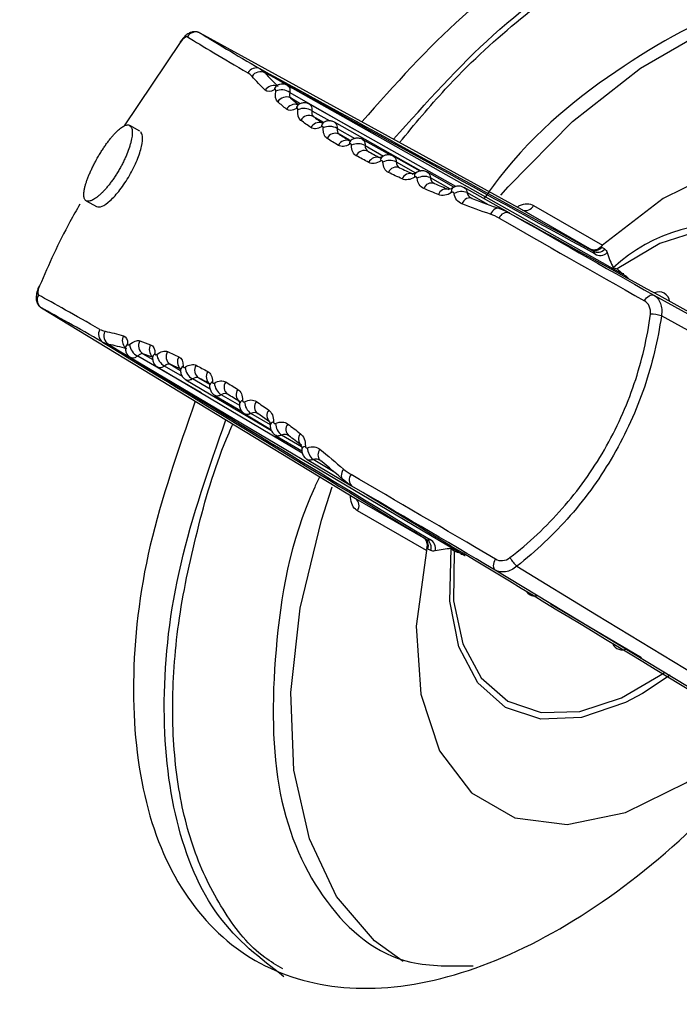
# Model space of a CAD drawing. Header units: millimetres. Extents: x 15458 to 16410, y 10212 to 11278.
# Tile 37 of 139: x 16187 to 16200, y 10407 to 10427. Entities that reach past the tile are written whole.
import ezdxf

# ---------------------------------------------------------------- set-up
doc = ezdxf.new("R2010")
doc.units = ezdxf.units.MM

msp = doc.modelspace()

# ---------------------------------------------------------------- linework, layer by layer
at = {"color": 7, "linetype": 'Continuous', "lineweight": 25}
for p, q in [((16197.129, 10423.198), (16190.466, 10426.855)), ((16190.051, 10426.662), (16188.89, 10424.933)), ((16199.282, 10421.826), (16192.275, 10425.772)), ((16192.323, 10425.628), (16193.658, 10424.862)), ((16192.334, 10425.512), (16192.496, 10425.375)), ((16192.537, 10425.394), (16192.334, 10425.512)), ((16195.761, 10423.678), (16192.729, 10425.385)), ((16192.78, 10425.249), (16193.152, 10425.036)), ((16189.217, 10424.824), (16189.007, 10424.945)), ((16193.024, 10425.005), (16192.806, 10425.132)), ((16195.041, 10424.001), (16193.247, 10425.011)), ((16193.299, 10424.883), (16193.667, 10424.673)), ((16193.56, 10424.637), (16193.34, 10424.764)), ((16194.405, 10424.326), (16193.827, 10424.651)), ((16193.881, 10424.53), (16194.263, 10424.311)), ((16195.017, 10423.997), (16194.468, 10424.306)), ((16194.524, 10424.191), (16194.922, 10423.963)), ((16195.72, 10423.666), (16195.171, 10423.975)), ((16195.227, 10423.866), (16195.641, 10423.629)), ((16195.692, 10423.651), (16195.691, 10423.651)), ((16196.863, 10423.135), (16195.933, 10423.659)), ((16195.991, 10423.555), (16196.413, 10423.314)), ((16188.107, 10423.386), (16188.319, 10423.264)), ((16196.076, 10423.443), (16196.095, 10423.429)), ((16198.53, 10422.389), (16197.129, 10423.198)), ((16197.368, 10423.291), (16198.795, 10422.466)), ((16199.283, 10421.825), (16199.281, 10421.826)), ((16199.854, 10421.433), (16205.826, 10418.153)), ((16187.182, 10421.168), (16193.682, 10417.227)), ((16189.025, 10420.142), (16195.946, 10416.048)), ((16190.487, 10419.409), (16189.173, 10420.172)), ((16189.479, 10420.149), (16189.28, 10420.221)), ((16189.28, 10420.221), (16189.485, 10420.103)), ((16189.587, 10419.942), (16192.58, 10418.171)), ((16190.101, 10419.75), (16189.729, 10419.966)), ((16189.844, 10420.002), (16190.062, 10419.877)), ((16190.169, 10419.68), (16191.941, 10418.632)), ((16190.674, 10419.486), (16190.306, 10419.699)), ((16190.43, 10419.723), (16190.656, 10419.593)), ((16190.771, 10419.358), (16191.334, 10419.025)), ((16191.284, 10419.15), (16190.903, 10419.372)), ((16191.391, 10418.975), (16191.93, 10418.656)), ((16191.921, 10418.75), (16191.518, 10418.985)), ((16191.904, 10418.814), (16191.659, 10418.984)), ((16192.028, 10418.532), (16192.573, 10418.21)), ((16192.564, 10418.297), (16192.151, 10418.538)), ((16192.683, 10418.03), (16193.599, 10417.488)), ((16193.221, 10417.787), (16192.802, 10418.032)), ((16192.943, 10418.017), (16192.946, 10418.015)), ((16192.947, 10418.015), (16192.963, 10418.005)), ((16193.682, 10417.227), (16195.082, 10416.418)), ((16195.148, 10416.149), (16193.721, 10416.973)), ((16202.364, 10412.236), (16196.571, 10415.746)), ((16197.721, 10415.049), (16199.604, 10413.935)), ((16200.196, 10413.573), (16199.624, 10413.192))]:
    msp.add_line(p, q, dxfattribs=at)
at = {"color": 7, "linetype": 'Continuous', "lineweight": 25, "flags": 128}
for points in [[(16196.688, 10423.5), (16196.84, 10423.675), (16198.175, 10425.024), (16199.578, 10426.128), (16201.004, 10426.951), (16202.408, 10427.467), (16203.743, 10427.66), (16204.967, 10427.522), (16205.916, 10427.134)], [(16190.058, 10426.684), (16190.054, 10426.676), (16190.051, 10426.662)], [(16205.434, 10418.632), (16205.642, 10420.198), (16205.549, 10421.605), (16205.162, 10422.777), (16204.501, 10423.646), (16203.604, 10424.164), (16202.521, 10424.302), (16201.312, 10424.052), (16200.047, 10423.429), (16198.795, 10422.466)], [(16196.095, 10423.429), (16196.069, 10423.441), (16196.04, 10423.444), (16196.01, 10423.441), (16195.981, 10423.429), (16195.952, 10423.411), (16195.925, 10423.386), (16195.902, 10423.357), (16195.882, 10423.322)], [(16196.682, 10423.217), (16196.657, 10423.228), (16196.629, 10423.232), (16196.6, 10423.228), (16196.571, 10423.216), (16196.543, 10423.197), (16196.518, 10423.172), (16196.495, 10423.142), (16196.476, 10423.107)], [(16203.445, 10419.465), (16203.456, 10420.492), (16203.266, 10421.38), (16202.887, 10422.084), (16202.336, 10422.566), (16201.644, 10422.801), (16200.845, 10422.779), (16199.981, 10422.499), (16199.096, 10421.976)], [(16199.33, 10421.776), (16199.3, 10421.813), (16199.282, 10421.826)], [(16187.127, 10421.607), (16187.132, 10421.615), (16187.142, 10421.624)], [(16199.66, 10421.315), (16199.681, 10421.347), (16199.705, 10421.376), (16199.731, 10421.401), (16199.758, 10421.42), (16199.784, 10421.434), (16199.81, 10421.44), (16199.834, 10421.44), (16199.854, 10421.433)], [(16205.724, 10417.873), (16203.24, 10419.235), (16200.012, 10421.004)], [(16191.984, 10418.812), (16191.957, 10418.798), (16191.935, 10418.781), (16191.922, 10418.763), (16191.916, 10418.743), (16191.916, 10418.741)], [(16192.643, 10418.31), (16192.613, 10418.298), (16192.591, 10418.282), (16192.576, 10418.265), (16192.569, 10418.247), (16192.569, 10418.244)], [(16193.433, 10417.835), (16193.412, 10417.802), (16193.397, 10417.767), (16193.388, 10417.732), (16193.386, 10417.698), (16193.39, 10417.667), (16193.401, 10417.64), (16193.418, 10417.618), (16193.44, 10417.602)], [(16194.667, 10407.648), (16194.072, 10408.073), (16193.286, 10408.994), (16192.726, 10410.185), (16192.408, 10411.607), (16192.344, 10413.215), (16192.536, 10414.958), (16192.976, 10416.778), (16193.201, 10417.464)], [(16199.624, 10413.192), (16199.268, 10413.003), (16198.358, 10412.693), (16197.516, 10412.659), (16196.787, 10412.903), (16196.212, 10413.412), (16195.82, 10414.158), (16195.634, 10415.102), (16195.663, 10416.19)], [(16195.148, 10416.149), (16194.94, 10414.584), (16195.033, 10413.176), (16195.421, 10412.005), (16196.082, 10411.136), (16196.979, 10410.618), (16198.062, 10410.48), (16199.27, 10410.729), (16200.535, 10411.353), (16201.787, 10412.315)], [(16195.723, 10416.133), (16195.712, 10415.106), (16195.902, 10414.217), (16196.282, 10413.514), (16196.832, 10413.032), (16197.525, 10412.796), (16198.323, 10412.819), (16199.187, 10413.099), (16200.072, 10413.622)], [(16196.577, 10415.974), (16196.559, 10415.939), (16196.546, 10415.904), (16196.537, 10415.869), (16196.534, 10415.836), (16196.535, 10415.807), (16196.543, 10415.781), (16196.554, 10415.761), (16196.571, 10415.746)], [(16197.021, 10415.824), (16198.673, 10414.822), (16202.543, 10412.472)]]:
    msp.add_lwpolyline(points, dxfattribs=at)
at = {"color": 7, "linetype": 'Continuous', "lineweight": 25}
for centre, radius, start, end in [((16190.373, 10426.681), 0.197, 61.9016, 150.7783), ((16191.624, 10425.94), 0.193, 63.7504, 152.3109), ((16191.713, 10425.852), 0.203, 61.4845, 148.5276), ((16191.99, 10425.563), 0.208, 74.9301, 148.3097), ((16192.113, 10425.671), 0.113, 123.3026, 173.7577), ((16192.151, 10425.371), 0.309, 56.2634, 113.0229), ((16192.245, 10425.334), 0.199, 63.2468, 150.2568), ((16192.429, 10425.18), 0.201, 73.4055, 150.3583), ((16192.564, 10425.29), 0.107, 123.789, 177.7799), ((16192.617, 10424.985), 0.311, 58.4172, 114.1226), ((16192.722, 10424.957), 0.194, 64.4725, 151.8597), ((16192.932, 10424.807), 0.196, 73.6262, 152.0384), ((16193.079, 10424.922), 0.102, 124.8659, 182.0492), ((16193.146, 10424.611), 0.312, 60.6176, 115.2308), ((16193.262, 10424.592), 0.189, 65.6096, 153.7224), ((16193.495, 10424.451), 0.186, 66.0399, 154.5388), ((16193.656, 10424.567), 0.0982, 126.5927, 186.5123), ((16193.738, 10424.252), 0.313, 62.8631, 116.3613), ((16193.865, 10424.242), 0.183, 66.6674, 155.8533), ((16194.122, 10424.106), 0.18, 67.0691, 156.7785), ((16194.293, 10424.226), 0.0927, 127.959, 192.0038), ((16194.392, 10423.906), 0.314, 65.1555, 117.5258), ((16194.528, 10423.906), 0.176, 67.6576, 158.261), ((16194.809, 10423.777), 0.173, 68.035, 159.2951), ((16194.992, 10423.899), 0.0901, 130.5371, 196.9041), ((16195.107, 10423.575), 0.314, 67.5001, 118.7342), ((16195.253, 10423.584), 0.169, 68.5948, 160.9535), ((16195.555, 10423.462), 0.166, 68.9536, 162.0954), ((16195.753, 10423.587), 0.0892, 134.4063, 201.681), ((16195.882, 10423.26), 0.315, 69.9051, 119.9944), ((16196.82, 10422.961), 0.179, 73.6259, 158.4373), ((16197.2, 10423.369), 0.185, 247.4786, 335.0401), ((16201.343, 10419.492), 3.42, 78.6317, 132.8519), ((16198.637, 10422.554), 0.197, 241.3689, 318.1656), ((16198.694, 10422.518), 0.197, 241.3831, 317.745), ((16198.748, 10422.456), 0.203, 236.2512, 315.0479), ((16207.239, 10430.91), 12.087, 227.6528, 228.3423), ((16199.964, 10421.278), 0.221, 7.217, 115.0557), ((16187.287, 10421.335), 0.197, 149.2213, 238.1006), ((16199.786, 10420.295), 0.745, 72.3642, 89.9321), ((16188.554, 10420.622), 0.193, 147.6884, 236.2534), ((16188.675, 10420.589), 0.203, 151.4713, 238.5189), ((16189.059, 10420.493), 0.205, 151.1099, 225.65), ((16189.388, 10420.387), 0.199, 149.742, 236.7573), ((16189.031, 10420.333), 0.113, 126.2423, 176.633), ((16189.31, 10420.45), 0.309, 186.9716, 243.7404), ((16189.614, 10420.305), 0.201, 149.631, 226.7839), ((16189.954, 10420.162), 0.194, 148.1391, 235.5322), ((16189.587, 10420.132), 0.107, 122.227, 176.0244), ((16189.877, 10420.239), 0.31, 185.8723, 241.5866), ((16190.189, 10420.055), 0.196, 147.912, 227.1675), ((16190.163, 10419.871), 0.102, 117.9626, 174.9087), ((16190.465, 10419.967), 0.312, 184.7646, 239.3864), ((16190.54, 10419.876), 0.189, 146.2764, 234.3957), ((16190.778, 10419.746), 0.186, 145.4599, 233.9656), ((16190.759, 10419.548), 0.0983, 113.4978, 173.2394), ((16191.144, 10419.53), 0.183, 144.1453, 233.3385), ((16191.072, 10419.634), 0.313, 183.6344, 237.1411), ((16191.39, 10419.375), 0.18, 143.22, 232.937), ((16191.369, 10419.169), 0.0895, 106.729, 173.3535), ((16191.767, 10419.123), 0.176, 141.7373, 232.3489), ((16191.698, 10419.241), 0.314, 182.4703, 234.8488), ((16192.022, 10418.944), 0.176, 141.1123, 227.6052), ((16192.342, 10418.787), 0.314, 181.2622, 232.5045), ((16192.408, 10418.656), 0.169, 139.0445, 231.4124), ((16192.665, 10418.456), 0.166, 137.9025, 231.0538), ((16193.004, 10418.273), 0.315, 180.0022, 230.0997), ((16193.072, 10418.128), 0.168, 137.0937, 221.8237), ((16193.731, 10417.611), 0.179, 141.5603, 226.3816), ((16193.569, 10417.079), 0.185, 324.9585, 52.527), ((16194.993, 10416.242), 0.197, 341.8344, 58.6329), ((16195.052, 10416.211), 0.197, 342.255, 58.6187), ((16195.133, 10416.195), 0.203, 344.9514, 63.7501), ((16192.056, 10404.617), 12.086, 71.6474, 72.3369), ((16197.523, 10416.374), 0.744, 210.064, 227.6407), ((16197.391, 10415.409), 0.199, 216.54, 283.847), ((16199.199, 10414.308), 0.212, 206.0016, 296.5511)]:
    msp.add_arc(centre, radius, start, end, dxfattribs=at)
for centre, major_axis, ratio, start_param, end_param in [((16212.731, 10414.268), (23.23, -12.977), 0.010067, 3.393485, 3.560262), ((16212.828, 10414.442), (23.057, -12.877), 0.010143, 3.393483, 3.56026), ((17692.689, 9601.803), (1513.386, -831.055), 0.000265, 2.981878, 3.013607), ((17691.714, 9600.057), (1512.374, -832.78), 0.000238, 2.981815, 3.013217), ((16212.828, 10414.442), (23.057, -12.877), 0.010143, 3.953672, 4.120449), ((17692.689, 9601.803), (1513.386, -831.055), 0.000265, 3.294253, 3.325982), ((16212.731, 10414.268), (23.23, -12.977), 0.010067, 3.953675, 4.120451), ((16209.216, 10408.18), (22.854, -13.629), 0.009934, 2.722921, 2.889698), ((16209.114, 10408.009), (22.681, -13.529), 0.01001, 2.722924, 2.8897), ((17652.889, 9532.868), (1476.489, -894.963), 0.000262, 3.269578, 3.301307), ((17653.914, 9534.586), (1477.476, -893.224), 0.000234, 3.269968, 3.301371), ((16209.216, 10408.18), (22.854, -13.629), 0.009934, 2.162732, 2.329509), ((16209.114, 10408.009), (22.681, -13.529), 0.01001, 2.162734, 2.329511), ((17652.889, 9532.868), (1476.489, -894.963), 0.000262, 2.957204, 2.988933)]:
    msp.add_ellipse(centre, major_axis=major_axis, ratio=ratio, start_param=start_param, end_param=end_param, dxfattribs=at)
for points, knots in [([(16278.905, 10530.632), (16278.847, 10530.619), (16277.833, 10530.4), (16274.836, 10529.251), (16271.014, 10528.045), (16266.264, 10526.316), (16262.511, 10524.901), (16257.871, 10523.055), (16253.287, 10521.144), (16248.778, 10519.145), (16244.328, 10517.08), (16241.253, 10515.589), (16238.214, 10514.059), (16235.196, 10512.506), (16229.246, 10509.311), (16223.47, 10505.935), (16217.849, 10502.413), (16214.69, 10500.351), (16211.586, 10498.241), (16209.285, 10496.635), (16206.255, 10494.462), (16203.28, 10492.242), (16200.364, 10489.977), (16197.486, 10487.68), (16194.667, 10485.351), (16190.103, 10481.361), (16186.842, 10478.709), (16184.081, 10475.63), (16183.559, 10474.689), (16183.185, 10473.714), (16183.024, 10472.996), (16182.959, 10472.168), (16182.929, 10471.404), (16182.86, 10470.242), (16182.8, 10469.085), (16182.701, 10467.228), (16182.537, 10463.977), (16182.364, 10460.252), (16182.166, 10455.584), (16182.022, 10451.84), (16181.893, 10448.088), (16181.804, 10445.269), (16181.722, 10442.445), (16181.647, 10439.617), (16181.59, 10437.256), (16181.554, 10435.602), (16181.536, 10434.774), (16181.527, 10434.301), (16181.52, 10433.946), (16181.513, 10433.591), (16181.507, 10433.295), (16181.501, 10432.999), (16181.496, 10432.704), (16181.49, 10432.408), (16181.482, 10431.993), (16181.46, 10430.749), (16181.425, 10428.615), (16181.386, 10425.766), (16181.344, 10421.961), (16181.286, 10415.217), (16181.361, 10405.522), (16181.244, 10397.171), (16181.503, 10392.644), (16181.729, 10392.302), (16181.793, 10392.204)], [0, 0, 0, 0, 0.0008831, 0.0156156, 0.0450789, 0.0598098, 0.0892729, 0.1040037, 0.1334668, 0.1629298, 0.1776607, 0.2071238, 0.2144891, 0.22922, 0.258683, 0.3176197, 0.3323506, 0.3618137, 0.3765445, 0.3912754, 0.4060063, 0.4354693, 0.4502002, 0.464931, 0.4943941, 0.509125, 0.5623155, 0.5669246, 0.5714748, 0.5756909, 0.579956, 0.5812447, 0.5886103, 0.592293, 0.5996583, 0.6070236, 0.6217543, 0.6512157, 0.6659464, 0.6954078, 0.7101385, 0.7248691, 0.7395998, 0.7543304, 0.7690611, 0.7764264, 0.7801091, 0.7819504, 0.7837917, 0.7856331, 0.7874744, 0.7883951, 0.7902364, 0.7920777, 0.7929984, 0.7966811, 0.8114117, 0.8261424, 0.840873, 0.8703345, 0.9302894, 0.9902529, 0.9972207, 1, 1, 1, 1]), ([(16276.936, 10448.219), (16261.203, 10439.381), (16245.501, 10430.526), (16214.464, 10412.609), (16199.13, 10403.548), (16183.829, 10394.47)], [0, 0, 0, 0, 0.5, 0.5, 1, 1, 1, 1]), ([(16190.363, 10419.239), (16190.013, 10418.237), (16189.309, 10416.227), (16188.99, 10413.36), (16189.25, 10410.849), (16190.121, 10408.865), (16191.531, 10407.545), (16193.387, 10406.978), (16195.562, 10407.204), (16197.907, 10408.207), (16200.263, 10409.919), (16202.47, 10412.222), (16204.376, 10414.96), (16205.852, 10417.946), (16206.798, 10420.977), (16207.148, 10423.847), (16206.88, 10426.359), (16206.011, 10428.342), (16204.6, 10429.665), (16202.744, 10430.22), (16200.57, 10430.034), (16199.005, 10429.266), (16198.222, 10428.882)], [0, 0, 0, 0, 0.049772, 0.099784, 0.149796, 0.199808, 0.24982, 0.299832, 0.349844, 0.399856, 0.449868, 0.49988, 0.549892, 0.599904, 0.649916, 0.699928, 0.74994, 0.799952, 0.849964, 0.899976, 0.949988, 1, 1, 1, 1]), ([(16194.468, 10424.658), (16195.144, 10425.412), (16196.534, 10426.965), (16198.766, 10428.537), (16200.93, 10429.54), (16202.196, 10429.67), (16202.829, 10429.735)], [0, 0, 0, 0, 0.255164, 0.52522, 0.76261, 1, 1, 1, 1]), ([(16194.593, 10424.59), (16194.904, 10424.965), (16195.667, 10425.885), (16196.987, 10427.102), (16198.496, 10428.224), (16200.502, 10429.35), (16201.906, 10429.582), (16202.829, 10429.735)], [0, 0, 0, 0, 0.123725, 0.303155, 0.477516, 0.656934, 1, 1, 1, 1]), ([(16198.222, 10428.882), (16197.433, 10428.368), (16195.892, 10427.363), (16194.495, 10425.787), (16193.813, 10425.018)], [0, 0, 0, 0, 0.511838, 1, 1, 1, 1]), ([(16206.81, 10425.982), (16206.648, 10426.283), (16206.111, 10427.28), (16204.398, 10427.898), (16201.94, 10427.722), (16199.253, 10426.294), (16197.278, 10424.735), (16196.444, 10423.574), (16196.34, 10423.43)], [0, 0, 0, 0, 0.094705, 0.313286, 0.531848, 0.750419, 0.969025, 1, 1, 1, 1]), ([(16190.461, 10426.855), (16190.455, 10426.859), (16190.427, 10426.879), (16190.364, 10426.887), (16190.29, 10426.878), (16190.22, 10426.847), (16190.145, 10426.791), (16190.091, 10426.724), (16190.059, 10426.684)], [0, 0, 0, 0, 0.038596, 0.200458, 0.342195, 0.488942, 0.687472, 1, 1, 1, 1]), ([(16192.053, 10425.767), (16192.048, 10425.764), (16192.033, 10425.754), (16192.031, 10425.755), (16192.03, 10425.755)], [0, 0, 0, 0, 0.354063, 1, 1, 1, 1]), ([(16192.273, 10425.768), (16192.265, 10425.774), (16192.236, 10425.794), (16192.177, 10425.802), (16192.11, 10425.793), (16192.069, 10425.778), (16192.052, 10425.765), (16192.051, 10425.765)], [0, 0, 0, 0, 0.131842, 0.445475, 0.726251, 0.989919, 1, 1, 1, 1]), ([(16192.275, 10425.771), (16192.287, 10425.761), (16192.312, 10425.742), (16192.327, 10425.688), (16192.324, 10425.646), (16192.323, 10425.628)], [0, 0, 0, 0, 0.3507745, 0.7239294, 1, 1, 1, 1]), ([(16192.03, 10425.656), (16192.031, 10425.66), (16192.031, 10425.664), (16192.031, 10425.667), (16192.031, 10425.672), (16192.03, 10425.676), (16192.029, 10425.679), (16192.027, 10425.683), (16192.025, 10425.685), (16192.022, 10425.686), (16192.02, 10425.688), (16192.016, 10425.688), (16192.013, 10425.688), (16192.009, 10425.687), (16192.005, 10425.685), (16192.001, 10425.683)], [0, 0, 0, 0, 0.00001477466, 0.00001477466, 0.00001477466, 0.00003497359, 0.00003497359, 0.00003497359, 0.00005519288, 0.00005519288, 0.00005519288, 0.00007531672, 0.00007531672, 0.00007531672, 0.00009541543, 0.00009541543, 0.00009541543, 0.00009541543]), ([(16192.506, 10425.381), (16192.5, 10425.377), (16192.482, 10425.366), (16192.479, 10425.366), (16192.477, 10425.366)], [0, 0, 0, 0, 0.352333, 1, 1, 1, 1]), ([(16192.728, 10425.382), (16192.714, 10425.39), (16192.678, 10425.411), (16192.614, 10425.415), (16192.552, 10425.404), (16192.519, 10425.385), (16192.505, 10425.377)], [0, 0, 0, 0, 0.2087046, 0.5149851, 0.7972262, 1, 1, 1, 1]), ([(16192.729, 10425.383), (16192.74, 10425.375), (16192.764, 10425.358), (16192.781, 10425.308), (16192.78, 10425.267), (16192.78, 10425.249)], [0, 0, 0, 0, 0.3247361, 0.7108035, 1, 1, 1, 1]), ([(16192.49, 10425.268), (16192.491, 10425.272), (16192.491, 10425.276), (16192.49, 10425.279), (16192.49, 10425.284), (16192.489, 10425.288), (16192.487, 10425.291), (16192.485, 10425.294), (16192.483, 10425.296), (16192.48, 10425.298), (16192.477, 10425.299), (16192.473, 10425.299), (16192.469, 10425.299), (16192.466, 10425.298), (16192.461, 10425.296), (16192.457, 10425.294)], [0, 0, 0, 0, 0.00001451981, 0.00001451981, 0.00001451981, 0.00003408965, 0.00003408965, 0.00003408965, 0.00005367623, 0.00005367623, 0.00005367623, 0.00007321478, 0.00007321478, 0.00007321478, 0.00009272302, 0.00009272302, 0.00009272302, 0.00009272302]), ([(16188.348, 10424.286), (16188.34, 10424.271), (16188.325, 10424.245), (16188.295, 10424.192), (16188.261, 10424.127), (16188.222, 10424.048), (16188.187, 10423.971), (16188.155, 10423.896), (16188.127, 10423.824), (16188.104, 10423.756), (16188.084, 10423.689), (16188.07, 10423.63), (16188.061, 10423.577), (16188.057, 10423.532), (16188.057, 10423.49), (16188.062, 10423.454), (16188.072, 10423.425), (16188.086, 10423.402), (16188.111, 10423.381), (16188.145, 10423.373), (16188.186, 10423.38), (16188.233, 10423.396), (16188.287, 10423.427), (16188.346, 10423.472), (16188.392, 10423.512), (16188.441, 10423.559), (16188.491, 10423.612), (16188.542, 10423.67), (16188.593, 10423.734), (16188.644, 10423.803), (16188.695, 10423.876), (16188.744, 10423.951), (16188.784, 10424.019), (16188.814, 10424.071), (16188.843, 10424.125), (16188.876, 10424.19), (16188.914, 10424.27), (16188.959, 10424.374), (16188.996, 10424.475), (16189.024, 10424.569), (16189.046, 10424.656), (16189.058, 10424.734), (16189.061, 10424.8), (16189.059, 10424.843), (16189.052, 10424.879), (16189.037, 10424.919), (16189.014, 10424.944), (16188.983, 10424.955), (16188.947, 10424.957), (16188.905, 10424.943), (16188.856, 10424.915), (16188.817, 10424.888), (16188.775, 10424.853), (16188.732, 10424.811), (16188.686, 10424.763), (16188.639, 10424.709), (16188.59, 10424.65), (16188.541, 10424.585), (16188.492, 10424.515), (16188.443, 10424.442), (16188.403, 10424.378), (16188.371, 10424.326), (16188.356, 10424.299), (16188.348, 10424.286)], [0, 0, 0, 0, 0.008912, 0.015616, 0.031281, 0.046907, 0.062513, 0.07818, 0.093828, 0.109431, 0.125092, 0.142982, 0.15635, 0.171989, 0.18765, 0.203265, 0.218858, 0.234506, 0.250145, 0.281294, 0.296938, 0.312555, 0.343698, 0.359341, 0.374933, 0.390505, 0.406149, 0.421785, 0.437354, 0.452982, 0.468642, 0.484245, 0.499856, 0.50881, 0.515528, 0.531164, 0.546766, 0.562434, 0.593646, 0.609307, 0.624972, 0.656181, 0.671849, 0.687471, 0.703079, 0.718739, 0.749938, 0.765568, 0.781223, 0.812379, 0.828016, 0.843659, 0.859242, 0.874825, 0.89047, 0.906098, 0.921657, 0.937281, 0.952937, 0.968538, 0.984253, 0.992132, 1, 1, 1, 1]), ([(16193.022, 10425.007), (16193.015, 10425.003), (16192.996, 10424.991), (16192.983, 10424.99), (16192.986, 10424.99), (16192.987, 10424.99)], [0, 0, 0, 0, 0.314551, 0.885645, 1, 1, 1, 1]), ([(16193.246, 10425.009), (16193.224, 10425.02), (16193.18, 10425.041), (16193.108, 10425.039), (16193.054, 10425.026), (16193.029, 10425.009), (16193.022, 10425.004)], [0, 0, 0, 0, 0.3062546, 0.6063148, 0.8902257, 1, 1, 1, 1]), ([(16193.245, 10425.009), (16193.256, 10425.002), (16193.28, 10424.987), (16193.298, 10424.941), (16193.299, 10424.9), (16193.299, 10424.883)], [0, 0, 0, 0, 0.298554, 0.698508, 1, 1, 1, 1]), ([(16188.319, 10423.265), (16188.353, 10423.259), (16188.422, 10423.247), (16188.571, 10423.354), (16188.703, 10423.486), (16188.806, 10423.61), (16188.907, 10423.752), (16189.004, 10423.907), (16189.09, 10424.067), (16189.162, 10424.227), (16189.218, 10424.378), (16189.267, 10424.559), (16189.283, 10424.725), (16189.25, 10424.784), (16189.236, 10424.809)], [0, 0, 0, 0, 0.12701, 0.255463, 0.319993, 0.384495, 0.449166, 0.51368, 0.578325, 0.643017, 0.707621, 0.772379, 0.901079, 1, 1, 1, 1]), ([(16193.014, 10424.893), (16193.014, 10424.897), (16193.014, 10424.901), (16193.013, 10424.904), (16193.012, 10424.909), (16193.011, 10424.913), (16193.009, 10424.916), (16193.007, 10424.919), (16193.004, 10424.921), (16193.001, 10424.922), (16192.997, 10424.923), (16192.994, 10424.924), (16192.99, 10424.923), (16192.986, 10424.922), (16192.981, 10424.92), (16192.977, 10424.918)], [0, 0, 0, 0, 0.00001434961, 0.00001434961, 0.00001434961, 0.00003354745, 0.00003354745, 0.00003354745, 0.00005276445, 0.00005276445, 0.00005276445, 0.00007196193, 0.00007196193, 0.00007196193, 0.00009112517, 0.00009112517, 0.00009112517, 0.00009112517]), ([(16193.599, 10424.648), (16193.591, 10424.643), (16193.569, 10424.629), (16193.552, 10424.627), (16193.555, 10424.627), (16193.555, 10424.627)], [0, 0, 0, 0, 0.276121, 0.773116, 1, 1, 1, 1]), ([(16193.599, 10424.532), (16193.599, 10424.536), (16193.599, 10424.54), (16193.598, 10424.543), (16193.597, 10424.547), (16193.595, 10424.551), (16193.593, 10424.554), (16193.59, 10424.557), (16193.587, 10424.559), (16193.584, 10424.56), (16193.58, 10424.561), (16193.576, 10424.561), (16193.572, 10424.561), (16193.568, 10424.56), (16193.563, 10424.558), (16193.559, 10424.555)], [0, 0, 0, 0, 0.00001429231, 0.00001429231, 0.00001429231, 0.0000333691, 0.0000333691, 0.0000333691, 0.00005246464, 0.00005246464, 0.00005246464, 0.00007154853, 0.00007154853, 0.00007154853, 0.00009059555, 0.00009059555, 0.00009059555, 0.00009059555]), ([(16193.827, 10424.65), (16193.826, 10424.651), (16193.803, 10424.67), (16193.747, 10424.681), (16193.673, 10424.678), (16193.624, 10424.662), (16193.602, 10424.647), (16193.598, 10424.645)], [0, 0, 0, 0, 0.022914, 0.366385, 0.663483, 0.949627, 1, 1, 1, 1]), ([(16193.825, 10424.648), (16193.835, 10424.643), (16193.859, 10424.63), (16193.878, 10424.587), (16193.88, 10424.547), (16193.881, 10424.53)], [0, 0, 0, 0, 0.2665234, 0.6844058, 1, 1, 1, 1]), ([(16194.467, 10424.303), (16194.461, 10424.307), (16194.434, 10424.328), (16194.373, 10424.337), (16194.299, 10424.331), (16194.256, 10424.31), (16194.236, 10424.299)], [0, 0, 0, 0, 0.087096, 0.42123, 0.718972, 1, 1, 1, 1]), ([(16194.237, 10424.302), (16194.228, 10424.296), (16194.202, 10424.28), (16194.18, 10424.278), (16194.181, 10424.278), (16194.182, 10424.278)], [0, 0, 0, 0, 0.2463843, 0.7229719, 1, 1, 1, 1]), ([(16194.247, 10424.184), (16194.247, 10424.188), (16194.246, 10424.192), (16194.245, 10424.195), (16194.244, 10424.2), (16194.241, 10424.204), (16194.239, 10424.206), (16194.236, 10424.209), (16194.232, 10424.211), (16194.229, 10424.212), (16194.225, 10424.213), (16194.22, 10424.213), (16194.216, 10424.213), (16194.211, 10424.212), (16194.207, 10424.21), (16194.202, 10424.207)], [0, 0, 0, 0, 0.00001437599, 0.00001437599, 0.00001437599, 0.00003358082, 0.00003358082, 0.00003358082, 0.00005279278, 0.00005279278, 0.00005279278, 0.00007197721, 0.00007197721, 0.00007197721, 0.00009112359, 0.00009112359, 0.00009112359, 0.00009112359]), ([(16194.467, 10424.303), (16194.475, 10424.299), (16194.498, 10424.287), (16194.518, 10424.247), (16194.522, 10424.208), (16194.524, 10424.191)], [0, 0, 0, 0, 0.23431, 0.670689, 1, 1, 1, 1]), ([(16194.934, 10423.97), (16194.925, 10423.964), (16194.897, 10423.946), (16194.867, 10423.943), (16194.864, 10423.943), (16194.863, 10423.943)], [0, 0, 0, 0, 0.215417, 0.619846, 1, 1, 1, 1]), ([(16195.169, 10423.972), (16195.159, 10423.978), (16195.126, 10424), (16195.059, 10424.007), (16194.989, 10423.998), (16194.951, 10423.975), (16194.935, 10423.966)], [0, 0, 0, 0, 0.148296, 0.47497, 0.774349, 1, 1, 1, 1]), ([(16195.169, 10423.972), (16195.176, 10423.969), (16195.199, 10423.959), (16195.219, 10423.921), (16195.225, 10423.882), (16195.227, 10423.866)], [0, 0, 0, 0, 0.198292, 0.655475, 1, 1, 1, 1]), ([(16194.956, 10423.851), (16194.955, 10423.855), (16194.954, 10423.859), (16194.953, 10423.862), (16194.951, 10423.867), (16194.949, 10423.87), (16194.946, 10423.873), (16194.942, 10423.876), (16194.939, 10423.878), (16194.934, 10423.879), (16194.93, 10423.88), (16194.925, 10423.88), (16194.921, 10423.879), (16194.916, 10423.878), (16194.911, 10423.876), (16194.906, 10423.873)], [0, 0, 0, 0, 0.00001463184, 0.00001463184, 0.00001463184, 0.0000342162, 0.0000342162, 0.0000342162, 0.00005377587, 0.00005377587, 0.00005377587, 0.00007326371, 0.00007326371, 0.00007326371, 0.00009271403, 0.00009271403, 0.00009271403, 0.00009271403]), ([(16195.691, 10423.653), (16195.681, 10423.646), (16195.651, 10423.627), (16195.614, 10423.622), (16195.601, 10423.623), (16195.6, 10423.625), (16195.6, 10423.625)], [0, 0, 0, 0, 0.180454, 0.511469, 0.87128, 1, 1, 1, 1]), ([(16195.725, 10423.532), (16195.724, 10423.536), (16195.723, 10423.54), (16195.721, 10423.544), (16195.719, 10423.548), (16195.716, 10423.552), (16195.713, 10423.555), (16195.709, 10423.558), (16195.705, 10423.56), (16195.7, 10423.561), (16195.696, 10423.562), (16195.69, 10423.561), (16195.685, 10423.56), (16195.68, 10423.559), (16195.675, 10423.557), (16195.67, 10423.554)], [0, 0, 0, 0, 0.00001509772, 0.00001509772, 0.00001509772, 0.00003531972, 0.00003531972, 0.00003531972, 0.00005545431, 0.00005545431, 0.00005545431, 0.00007543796, 0.00007543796, 0.00007543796, 0.00009538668, 0.00009538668, 0.00009538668, 0.00009538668]), ([(16195.931, 10423.655), (16195.914, 10423.665), (16195.872, 10423.689), (16195.798, 10423.69), (16195.733, 10423.677), (16195.702, 10423.655), (16195.692, 10423.648)], [0, 0, 0, 0, 0.236748, 0.555639, 0.857391, 1, 1, 1, 1]), ([(16195.932, 10423.656), (16195.937, 10423.654), (16195.959, 10423.646), (16195.981, 10423.61), (16195.988, 10423.572), (16195.991, 10423.555)], [0, 0, 0, 0, 0.157426, 0.637882, 1, 1, 1, 1]), ([(16195.991, 10423.555), (16195.992, 10423.55), (16196, 10423.521), (16196.022, 10423.475), (16196.059, 10423.453), (16196.076, 10423.443)], [0, 0, 0, 0, 0.100617, 0.587694, 1, 1, 1, 1]), ([(16187.975, 10423.315), (16187.906, 10423.194), (16187.578, 10422.621), (16187.334, 10422.064), (16187.142, 10421.624)], [0, 0, 0, 0, 0.211283, 1, 1, 1, 1]), ([(16197.026, 10423.254), (16197.042, 10423.265), (16197.113, 10423.313), (16197.239, 10423.336), (16197.325, 10423.306), (16197.368, 10423.291)], [0, 0, 0, 0, 0.122851, 0.561426, 1, 1, 1, 1]), ([(16198.765, 10422.435), (16198.734, 10422.401), (16198.694, 10422.378), (16198.609, 10422.362), (16198.566, 10422.369), (16198.53, 10422.389)], [0, 0, 0, 0, 0.5, 0.5, 1, 1, 1, 1]), ([(16198.795, 10422.466), (16198.789, 10422.46), (16198.781, 10422.453), (16198.774, 10422.446), (16198.771, 10422.442), (16198.768, 10422.439), (16198.765, 10422.435)], [0, 0, 0, 0, 0.00003034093, 0.00003034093, 0.00003034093, 0.00004462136, 0.00004462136, 0.00004462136, 0.00004462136]), ([(16198.765, 10422.435), (16198.77, 10422.432), (16198.774, 10422.429), (16198.779, 10422.426), (16198.781, 10422.424), (16198.783, 10422.423), (16198.784, 10422.422)], [0.0000111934, 0.0000111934, 0.0000111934, 0.0000111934, 0.0001, 0.0001, 0.0001, 0.0001305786, 0.0001305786, 0.0001305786, 0.0001305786]), ([(16199.204, 10421.879), (16199.207, 10421.877), (16199.21, 10421.875), (16199.213, 10421.875), (16199.217, 10421.874), (16199.22, 10421.875), (16199.224, 10421.876), (16199.227, 10421.877), (16199.231, 10421.878), (16199.234, 10421.88)], [0, 0, 0, 0, 0.0000167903, 0.0000167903, 0.0000167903, 0.00003358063, 0.00003358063, 0.00003358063, 0.00004713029, 0.00004713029, 0.00004713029, 0.00004713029]), ([(16187.127, 10421.607), (16187.126, 10421.603), (16187.102, 10421.554), (16187.078, 10421.472), (16187.063, 10421.37), (16187.084, 10421.276), (16187.125, 10421.206), (16187.166, 10421.182), (16187.182, 10421.172)], [0, 0, 0, 0, 0.023944, 0.298811, 0.550021, 0.730648, 0.894734, 1, 1, 1, 1]), ([(16199.854, 10421.433), (16199.918, 10421.397), (16199.967, 10421.337), (16200.022, 10421.187), (16200.029, 10421.097), (16200.012, 10421.004)], [0, 0, 0, 0, 0.5, 0.5, 1, 1, 1, 1]), ([(16196.878, 10416.002), (16197.267, 10416.302), (16197.629, 10416.64), (16198.292, 10417.395), (16198.584, 10417.801), (16199.083, 10418.667), (16199.293, 10419.132), (16199.61, 10420.073), (16199.721, 10420.552), (16199.787, 10421.039)], [0, 0, 0, 0, 0.25, 0.25, 0.5, 0.5, 0.75, 0.75, 1, 1, 1, 1]), ([(16200.012, 10421.004), (16199.941, 10420.505), (16199.825, 10420.013), (16199.495, 10419.048), (16199.279, 10418.57), (16198.765, 10417.68), (16198.467, 10417.262), (16197.788, 10416.484), (16197.419, 10416.135), (16197.021, 10415.824)], [0, 0, 0, 0, 0.25, 0.25, 0.5, 0.5, 0.75, 0.75, 1, 1, 1, 1]), ([(16188.92, 10420.34), (16188.919, 10420.336), (16188.915, 10420.309), (16188.928, 10420.257), (16188.962, 10420.189), (16189.003, 10420.158), (16189.024, 10420.143)], [0, 0, 0, 0, 0.041256, 0.353618, 0.674014, 1, 1, 1, 1]), ([(16188.918, 10420.36), (16188.918, 10420.361), (16188.918, 10420.362), (16188.918, 10420.347), (16188.918, 10420.338)], [0, 0, 0, 0, 0.423232, 1, 1, 1, 1]), ([(16188.964, 10420.424), (16188.964, 10420.42), (16188.965, 10420.417), (16188.966, 10420.414), (16188.966, 10420.41), (16188.968, 10420.407), (16188.971, 10420.405), (16188.973, 10420.403), (16188.976, 10420.402), (16188.979, 10420.401), (16188.982, 10420.401), (16188.986, 10420.402), (16188.99, 10420.404), (16188.994, 10420.406), (16188.999, 10420.408), (16189.003, 10420.412)], [0, 0, 0, 0, 0.00001509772, 0.00001509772, 0.00001509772, 0.00003531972, 0.00003531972, 0.00003531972, 0.00005545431, 0.00005545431, 0.00005545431, 0.00007543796, 0.00007543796, 0.00007543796, 0.00009538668, 0.00009538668, 0.00009538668, 0.00009538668]), ([(16189.173, 10420.172), (16189.153, 10420.159), (16189.113, 10420.134), (16189.06, 10420.126), (16189.036, 10420.14), (16189.026, 10420.145)], [0, 0, 0, 0, 0.3680792, 0.7349441, 1, 1, 1, 1]), ([(16189.477, 10420.17), (16189.478, 10420.169), (16189.48, 10420.167), (16189.479, 10420.145), (16189.479, 10420.137)], [0, 0, 0, 0, 0.635531, 1, 1, 1, 1]), ([(16189.481, 10420.14), (16189.481, 10420.137), (16189.477, 10420.109), (16189.491, 10420.055), (16189.526, 10419.987), (16189.567, 10419.958), (16189.587, 10419.943)], [0, 0, 0, 0, 0.04126, 0.36412, 0.689039, 1, 1, 1, 1]), ([(16189.53, 10420.223), (16189.53, 10420.219), (16189.53, 10420.216), (16189.531, 10420.213), (16189.532, 10420.209), (16189.533, 10420.206), (16189.536, 10420.203), (16189.538, 10420.201), (16189.541, 10420.199), (16189.544, 10420.199), (16189.548, 10420.198), (16189.552, 10420.199), (16189.556, 10420.2), (16189.56, 10420.202), (16189.564, 10420.204), (16189.568, 10420.207)], [0, 0, 0, 0, 0.00001463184, 0.00001463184, 0.00001463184, 0.0000342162, 0.0000342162, 0.0000342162, 0.00005377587, 0.00005377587, 0.00005377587, 0.00007326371, 0.00007326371, 0.00007326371, 0.00009271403, 0.00009271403, 0.00009271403, 0.00009271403]), ([(16189.729, 10419.966), (16189.709, 10419.954), (16189.669, 10419.931), (16189.619, 10419.926), (16189.597, 10419.94), (16189.588, 10419.945)], [0, 0, 0, 0, 0.383262, 0.765954, 1, 1, 1, 1]), ([(16190.059, 10419.915), (16190.058, 10419.916), (16190.055, 10419.92), (16190.062, 10419.906), (16190.06, 10419.883), (16190.06, 10419.878)], [0, 0, 0, 0, 0.210478, 0.802005, 1, 1, 1, 1]), ([(16190.062, 10419.88), (16190.062, 10419.876), (16190.058, 10419.847), (16190.073, 10419.792), (16190.109, 10419.724), (16190.15, 10419.696), (16190.169, 10419.682)], [0, 0, 0, 0, 0.041029, 0.372123, 0.700533, 1, 1, 1, 1]), ([(16190.115, 10419.961), (16190.115, 10419.957), (16190.115, 10419.954), (16190.116, 10419.95), (16190.117, 10419.946), (16190.119, 10419.943), (16190.121, 10419.94), (16190.124, 10419.937), (16190.127, 10419.936), (16190.13, 10419.935), (16190.134, 10419.934), (16190.137, 10419.934), (16190.142, 10419.935), (16190.146, 10419.936), (16190.15, 10419.938), (16190.154, 10419.941)], [0, 0, 0, 0, 0.00001437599, 0.00001437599, 0.00001437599, 0.00003358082, 0.00003358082, 0.00003358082, 0.00005279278, 0.00005279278, 0.00005279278, 0.00007197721, 0.00007197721, 0.00007197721, 0.00009112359, 0.00009112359, 0.00009112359, 0.00009112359]), ([(16190.306, 10419.699), (16190.286, 10419.689), (16190.246, 10419.667), (16190.198, 10419.665), (16190.178, 10419.679), (16190.171, 10419.684)], [0, 0, 0, 0, 0.399455, 0.798746, 1, 1, 1, 1]), ([(16190.72, 10419.638), (16190.72, 10419.634), (16190.72, 10419.631), (16190.721, 10419.627), (16190.722, 10419.623), (16190.724, 10419.619), (16190.726, 10419.616), (16190.729, 10419.613), (16190.732, 10419.611), (16190.735, 10419.61), (16190.739, 10419.609), (16190.743, 10419.609), (16190.747, 10419.609), (16190.751, 10419.61), (16190.756, 10419.612), (16190.76, 10419.615)], [0, 0, 0, 0, 0.00001429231, 0.00001429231, 0.00001429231, 0.0000333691, 0.0000333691, 0.0000333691, 0.00005246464, 0.00005246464, 0.00005246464, 0.00007154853, 0.00007154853, 0.00007154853, 0.00009059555, 0.00009059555, 0.00009059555, 0.00009059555]), ([(16190.657, 10419.604), (16190.656, 10419.605), (16190.655, 10419.607), (16190.663, 10419.588), (16190.661, 10419.563), (16190.66, 10419.558)], [0, 0, 0, 0, 0.297223, 0.835565, 1, 1, 1, 1]), ([(16190.663, 10419.559), (16190.662, 10419.556), (16190.658, 10419.526), (16190.674, 10419.47), (16190.71, 10419.401), (16190.752, 10419.373), (16190.771, 10419.359)], [0, 0, 0, 0, 0.040587, 0.377812, 0.708718, 1, 1, 1, 1]), ([(16190.903, 10419.372), (16190.882, 10419.362), (16190.842, 10419.343), (16190.796, 10419.342), (16190.778, 10419.357), (16190.773, 10419.361)], [0, 0, 0, 0, 0.416894, 0.833789, 1, 1, 1, 1]), ([(16191.271, 10419.238), (16191.272, 10419.237), (16191.273, 10419.234), (16191.282, 10419.207), (16191.279, 10419.182), (16191.279, 10419.179)], [0, 0, 0, 0, 0.45695, 0.922053, 1, 1, 1, 1]), ([(16191.343, 10419.255), (16191.343, 10419.251), (16191.343, 10419.247), (16191.344, 10419.244), (16191.345, 10419.239), (16191.347, 10419.235), (16191.35, 10419.232), (16191.352, 10419.228), (16191.355, 10419.226), (16191.359, 10419.225), (16191.363, 10419.223), (16191.367, 10419.223), (16191.371, 10419.223), (16191.376, 10419.224), (16191.38, 10419.225), (16191.385, 10419.227)], [0, 0, 0, 0, 0.00001434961, 0.00001434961, 0.00001434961, 0.00003354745, 0.00003354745, 0.00003354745, 0.00005276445, 0.00005276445, 0.00005276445, 0.00007196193, 0.00007196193, 0.00007196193, 0.00009112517, 0.00009112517, 0.00009112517, 0.00009112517]), ([(16191.281, 10419.18), (16191.281, 10419.176), (16191.276, 10419.146), (16191.292, 10419.088), (16191.33, 10419.018), (16191.372, 10418.99), (16191.391, 10418.977)], [0, 0, 0, 0, 0.039197, 0.380857, 0.713138, 1, 1, 1, 1]), ([(16192.197, 10407.332), (16191.713, 10407.707), (16190.727, 10408.47), (16189.892, 10410.478), (16189.625, 10412.977), (16189.946, 10415.846), (16190.648, 10417.853), (16190.998, 10418.854)], [0, 0, 0, 0, 0.195137, 0.396676, 0.598214, 0.799752, 1, 1, 1, 1]), ([(16191.518, 10418.985), (16191.498, 10418.976), (16191.457, 10418.959), (16191.413, 10418.96), (16191.396, 10418.974), (16191.392, 10418.978)], [0, 0, 0, 0, 0.435829, 0.871583, 1, 1, 1, 1]), ([(16192.178, 10407.496), (16192.05, 10407.57), (16191.575, 10407.843), (16190.947, 10408.636), (16190.331, 10409.832), (16189.967, 10411.299), (16189.855, 10412.943), (16189.995, 10414.755), (16190.408, 10416.645), (16190.806, 10418.01), (16191.117, 10418.704), (16191.144, 10418.765)], [0, 0, 0, 0, 0.049218, 0.181603, 0.317829, 0.450198, 0.586406, 0.718715, 0.85486, 0.987173, 1, 1, 1, 1]), ([(16191.903, 10418.814), (16191.902, 10418.815), (16191.9, 10418.816), (16191.91, 10418.8), (16191.919, 10418.767), (16191.916, 10418.742), (16191.915, 10418.741)], [0, 0, 0, 0, 0.1377156, 0.5906358, 0.9708452, 1, 1, 1, 1]), ([(16191.917, 10418.741), (16191.917, 10418.738), (16191.912, 10418.706), (16191.928, 10418.647), (16191.967, 10418.576), (16192.009, 10418.547), (16192.029, 10418.534)], [0, 0, 0, 0, 0.039379, 0.382981, 0.714878, 1, 1, 1, 1]), ([(16191.984, 10418.812), (16191.984, 10418.808), (16191.985, 10418.804), (16191.985, 10418.8), (16191.986, 10418.795), (16191.988, 10418.791), (16191.991, 10418.787), (16191.994, 10418.784), (16191.997, 10418.781), (16192.001, 10418.779), (16192.005, 10418.777), (16192.009, 10418.776), (16192.014, 10418.777), (16192.018, 10418.777), (16192.023, 10418.778), (16192.028, 10418.78)], [0, 0, 0, 0, 0.00001451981, 0.00001451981, 0.00001451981, 0.00003408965, 0.00003408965, 0.00003408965, 0.00005367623, 0.00005367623, 0.00005367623, 0.00007321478, 0.00007321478, 0.00007321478, 0.00009272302, 0.00009272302, 0.00009272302, 0.00009272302]), ([(16192.151, 10418.538), (16192.131, 10418.53), (16192.09, 10418.515), (16192.047, 10418.518), (16192.032, 10418.532), (16192.03, 10418.534)], [0, 0, 0, 0, 0.456519, 0.91266, 1, 1, 1, 1]), ([(16192.548, 10418.334), (16192.548, 10418.334), (16192.551, 10418.333), (16192.563, 10418.306), (16192.573, 10418.269), (16192.569, 10418.244), (16192.569, 10418.244)], [0, 0, 0, 0, 0.261764, 0.660411, 0.995893, 1, 1, 1, 1]), ([(16192.57, 10418.244), (16192.57, 10418.241), (16192.565, 10418.208), (16192.581, 10418.148), (16192.62, 10418.075), (16192.664, 10418.045), (16192.684, 10418.031)], [0, 0, 0, 0, 0.039011, 0.382891, 0.713655, 1, 1, 1, 1]), ([(16192.643, 10418.31), (16192.642, 10418.306), (16192.643, 10418.301), (16192.644, 10418.298), (16192.645, 10418.292), (16192.647, 10418.287), (16192.65, 10418.283), (16192.652, 10418.279), (16192.656, 10418.276), (16192.66, 10418.274), (16192.664, 10418.272), (16192.669, 10418.271), (16192.673, 10418.271), (16192.678, 10418.27), (16192.683, 10418.271), (16192.689, 10418.273)], [0, 0, 0, 0, 0.00001477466, 0.00001477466, 0.00001477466, 0.00003497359, 0.00003497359, 0.00003497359, 0.00005519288, 0.00005519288, 0.00005519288, 0.00007531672, 0.00007531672, 0.00007531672, 0.00009541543, 0.00009541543, 0.00009541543, 0.00009541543]), ([(16192.802, 10418.032), (16192.781, 10418.025), (16192.74, 10418.012), (16192.699, 10418.016), (16192.685, 10418.03), (16192.684, 10418.031)], [0, 0, 0, 0, 0.479223, 0.957555, 1, 1, 1, 1]), ([(16192.942, 10418.018), (16192.941, 10418.019), (16192.921, 10418.032), (16192.874, 10418.045), (16192.826, 10418.036), (16192.802, 10418.032)], [0, 0, 0, 0, 0.026752, 0.515083, 1, 1, 1, 1]), ([(16192.939, 10417.677), (16192.905, 10417.605), (16192.33, 10416.406), (16191.938, 10414.022), (16191.958, 10410.996), (16192.978, 10408.755), (16194.431, 10407.528), (16195.674, 10407.552), (16196.12, 10407.56)], [0, 0, 0, 0, 0.013871, 0.230239, 0.446588, 0.662901, 0.879174, 1, 1, 1, 1]), ([(16193.721, 10416.973), (16193.707, 10416.982), (16193.656, 10417.016), (16193.592, 10417.113), (16193.582, 10417.232), (16193.577, 10417.29)], [0, 0, 0, 0, 0.155837, 0.589574, 1, 1, 1, 1]), ([(16195.16, 10416.191), (16195.174, 10416.234), (16195.174, 10416.28), (16195.145, 10416.362), (16195.118, 10416.397), (16195.082, 10416.418)], [0, 0, 0, 0, 0.5, 0.5, 1, 1, 1, 1]), ([(16195.16, 10416.191), (16195.156, 10416.182), (16195.154, 10416.172), (16195.151, 10416.162), (16195.15, 10416.158), (16195.149, 10416.153), (16195.148, 10416.149)], [0, 0, 0, 0, 0.00003027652, 0.00003027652, 0.00003027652, 0.00004455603, 0.00004455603, 0.00004455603, 0.00004455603]), ([(16195.181, 10416.181), (16195.175, 10416.184), (16195.169, 10416.187), (16195.163, 10416.19), (16195.162, 10416.19), (16195.161, 10416.191), (16195.16, 10416.191)], [0, 0, 0, 0, 0.0001024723, 0.0001024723, 0.0001024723, 0.0001193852, 0.0001193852, 0.0001193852, 0.0001193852]), ([(16195.875, 10416.062), (16195.875, 10416.067), (16195.874, 10416.071), (16195.873, 10416.075), (16195.872, 10416.078), (16195.87, 10416.082), (16195.868, 10416.084), (16195.866, 10416.086), (16195.864, 10416.087), (16195.861, 10416.088)], [0, 0, 0, 0, 0.00001678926, 0.00001678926, 0.00001678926, 0.00003357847, 0.00003357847, 0.00003357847, 0.00004713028, 0.00004713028, 0.00004713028, 0.00004713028]), ([(16195.946, 10416.047), (16195.947, 10416.045), (16195.95, 10416.043), (16195.948, 10416.047), (16195.948, 10416.048)], [0, 0, 0, 0, 0.80399, 1, 1, 1, 1]), ([(16197.021, 10415.824), (16196.949, 10415.763), (16196.868, 10415.724), (16196.71, 10415.697), (16196.634, 10415.709), (16196.571, 10415.746)], [0, 0, 0, 0, 0.5, 0.5, 1, 1, 1, 1])]:
    msp.add_open_spline(points, degree=3, knots=knots, dxfattribs=at)
for points in [[(16190.201, 10426.777), (16190.175, 10426.793), (16190.117, 10426.75), (16190.051, 10426.662)], [(16191.54, 10425.958), (16191.514, 10425.987), (16191.485, 10426.011), (16191.454, 10426.029)], [(16191.813, 10425.672), (16191.716, 10425.767), (16191.625, 10425.862), (16191.54, 10425.958)], [(16191.709, 10426.112), (16191.746, 10426.091), (16191.78, 10426.063), (16191.81, 10426.03)], [(16191.81, 10426.03), (16191.894, 10425.936), (16191.983, 10425.842), (16192.079, 10425.748)], [(16192.001, 10425.683), (16191.922, 10425.636), (16191.854, 10425.632), (16191.813, 10425.672)], [(16192.072, 10425.433), (16192.027, 10425.472), (16192.012, 10425.553), (16192.03, 10425.656)], [(16192.323, 10425.628), (16192.31, 10425.573), (16192.314, 10425.531), (16192.334, 10425.512)], [(16192.254, 10425.279), (16192.192, 10425.33), (16192.131, 10425.381), (16192.072, 10425.433)], [(16192.457, 10425.294), (16192.376, 10425.245), (16192.301, 10425.24), (16192.254, 10425.279)], [(16192.551, 10425.048), (16192.5, 10425.086), (16192.478, 10425.166), (16192.49, 10425.268)], [(16192.78, 10425.249), (16192.771, 10425.194), (16192.78, 10425.151), (16192.806, 10425.132)], [(16192.759, 10424.899), (16192.688, 10424.948), (16192.619, 10424.998), (16192.551, 10425.048)], [(16192.806, 10425.132), (16192.872, 10425.082), (16192.941, 10425.033), (16193.011, 10424.984)], [(16192.977, 10424.918), (16192.892, 10424.868), (16192.813, 10424.861), (16192.759, 10424.899)], [(16193.093, 10424.676), (16193.036, 10424.712), (16193.007, 10424.792), (16193.014, 10424.893)], [(16193.299, 10424.883), (16193.294, 10424.827), (16193.309, 10424.784), (16193.34, 10424.764)], [(16193.34, 10424.764), (16193.415, 10424.716), (16193.492, 10424.669), (16193.571, 10424.621)], [(16193.327, 10424.531), (16193.247, 10424.579), (16193.169, 10424.627), (16193.093, 10424.676)], [(16193.559, 10424.555), (16193.471, 10424.504), (16193.387, 10424.495), (16193.327, 10424.531)], [(16193.698, 10424.317), (16193.634, 10424.352), (16193.598, 10424.43), (16193.599, 10424.532)], [(16193.881, 10424.53), (16193.88, 10424.474), (16193.901, 10424.43), (16193.937, 10424.41)], [(16193.937, 10424.41), (16194.02, 10424.364), (16194.105, 10424.318), (16194.192, 10424.272)], [(16193.956, 10424.177), (16193.868, 10424.224), (16193.782, 10424.27), (16193.698, 10424.317)], [(16194.202, 10424.207), (16194.112, 10424.153), (16194.022, 10424.143), (16193.956, 10424.177)], [(16194.365, 10423.971), (16194.295, 10424.005), (16194.252, 10424.083), (16194.247, 10424.184)], [(16194.524, 10424.191), (16194.528, 10424.134), (16194.554, 10424.089), (16194.595, 10424.069)], [(16194.647, 10423.838), (16194.551, 10423.882), (16194.457, 10423.926), (16194.365, 10423.971)], [(16194.595, 10424.069), (16194.687, 10424.025), (16194.779, 10423.981), (16194.874, 10423.937)], [(16194.906, 10423.873), (16194.814, 10423.817), (16194.719, 10423.805), (16194.647, 10423.838)], [(16195.093, 10423.64), (16195.017, 10423.672), (16194.967, 10423.749), (16194.956, 10423.851)], [(16195.227, 10423.866), (16195.236, 10423.807), (16195.268, 10423.762), (16195.315, 10423.742)], [(16195.315, 10423.742), (16195.413, 10423.7), (16195.514, 10423.658), (16195.615, 10423.617)], [(16195.397, 10423.513), (16195.294, 10423.555), (16195.193, 10423.597), (16195.093, 10423.64)], [(16195.67, 10423.554), (16195.575, 10423.495), (16195.476, 10423.481), (16195.397, 10423.513)], [(16195.882, 10423.322), (16195.8, 10423.354), (16195.742, 10423.429), (16195.725, 10423.532)], [(16196.476, 10423.107), (16196.274, 10423.177), (16196.076, 10423.249), (16195.882, 10423.322)], [(16196.095, 10423.429), (16196.286, 10423.357), (16196.482, 10423.286), (16196.682, 10423.217)], [(16196.654, 10423.026), (16196.597, 10423.059), (16196.538, 10423.086), (16196.476, 10423.107)], [(16196.682, 10423.217), (16196.747, 10423.195), (16196.81, 10423.166), (16196.87, 10423.132)], [(16198.543, 10422.381), (16198.538, 10422.383), (16198.534, 10422.386), (16198.53, 10422.389)], [(16198.6, 10422.345), (16198.58, 10422.357), (16198.562, 10422.369), (16198.543, 10422.381)], [(16198.635, 10422.287), (16198.63, 10422.313), (16198.618, 10422.333), (16198.6, 10422.345)], [(16198.784, 10422.422), (16198.803, 10422.41), (16198.821, 10422.398), (16198.84, 10422.386)], [(16198.84, 10422.386), (16198.865, 10422.369), (16198.882, 10422.345), (16198.892, 10422.312)], [(16198.892, 10422.312), (16198.925, 10422.204), (16198.966, 10422.1), (16199.017, 10421.999)], [(16199.017, 10421.999), (16199.034, 10421.996), (16199.061, 10421.988), (16199.096, 10421.976)], [(16187.142, 10421.624), (16187.098, 10421.522), (16187.09, 10421.451), (16187.117, 10421.436)], [(16199.787, 10421.039), (16199.803, 10421.157), (16199.748, 10421.265), (16199.66, 10421.315)], [(16188.391, 10420.725), (16188.423, 10420.707), (16188.458, 10420.694), (16188.496, 10420.686)], [(16188.496, 10420.686), (16188.622, 10420.66), (16188.749, 10420.629), (16188.88, 10420.592)], [(16188.569, 10420.415), (16188.524, 10420.425), (16188.484, 10420.441), (16188.447, 10420.462)], [(16188.88, 10420.592), (16188.935, 10420.577), (16188.966, 10420.516), (16188.964, 10420.424)], [(16189.003, 10420.412), (16189.083, 10420.479), (16189.16, 10420.506), (16189.217, 10420.487)], [(16189.217, 10420.487), (16189.291, 10420.462), (16189.365, 10420.435), (16189.441, 10420.406)], [(16188.947, 10420.324), (16188.818, 10420.36), (16188.692, 10420.39), (16188.569, 10420.415)], [(16189.441, 10420.406), (16189.498, 10420.385), (16189.531, 10420.318), (16189.53, 10420.223)], [(16189.568, 10420.207), (16189.65, 10420.269), (16189.731, 10420.29), (16189.789, 10420.265)], [(16189.789, 10420.265), (16189.867, 10420.231), (16189.944, 10420.196), (16190.023, 10420.159)], [(16189.28, 10420.221), (16189.253, 10420.229), (16189.214, 10420.211), (16189.173, 10420.172)], [(16190.023, 10420.159), (16190.082, 10420.131), (16190.116, 10420.059), (16190.115, 10419.961)], [(16189.844, 10420.002), (16189.815, 10420.015), (16189.773, 10420.002), (16189.729, 10419.966)], [(16190.075, 10419.899), (16189.997, 10419.935), (16189.921, 10419.969), (16189.844, 10420.002)], [(16190.154, 10419.941), (16190.239, 10419.998), (16190.322, 10420.013), (16190.383, 10419.981)], [(16190.383, 10419.981), (16190.463, 10419.939), (16190.544, 10419.896), (16190.625, 10419.851)], [(16190.625, 10419.851), (16190.686, 10419.817), (16190.721, 10419.74), (16190.72, 10419.638)], [(16190.43, 10419.723), (16190.397, 10419.74), (16190.352, 10419.731), (16190.306, 10419.699)], [(16190.669, 10419.595), (16190.588, 10419.639), (16190.509, 10419.682), (16190.43, 10419.723)], [(16190.76, 10419.615), (16190.848, 10419.666), (16190.934, 10419.674), (16190.996, 10419.637)], [(16190.996, 10419.637), (16191.079, 10419.587), (16191.162, 10419.536), (16191.246, 10419.483)], [(16191.246, 10419.483), (16191.309, 10419.443), (16191.345, 10419.36), (16191.343, 10419.255)], [(16191.035, 10419.383), (16191, 10419.405), (16190.951, 10419.4), (16190.903, 10419.372)], [(16191.281, 10419.231), (16191.199, 10419.284), (16191.117, 10419.334), (16191.035, 10419.383)], [(16191.385, 10419.227), (16191.476, 10419.274), (16191.564, 10419.276), (16191.629, 10419.232)], [(16191.629, 10419.232), (16191.714, 10419.174), (16191.799, 10419.115), (16191.885, 10419.055)], [(16191.885, 10419.055), (16191.95, 10419.009), (16191.987, 10418.92), (16191.984, 10418.812)], [(16191.659, 10418.984), (16191.621, 10419.009), (16191.57, 10419.01), (16191.518, 10418.985)], [(16192.028, 10418.78), (16192.122, 10418.822), (16192.214, 10418.817), (16192.28, 10418.767)], [(16192.28, 10418.767), (16192.367, 10418.702), (16192.454, 10418.635), (16192.542, 10418.567)], [(16192.302, 10418.524), (16192.261, 10418.554), (16192.206, 10418.559), (16192.151, 10418.538)], [(16192.561, 10418.326), (16192.474, 10418.394), (16192.388, 10418.459), (16192.302, 10418.524)], [(16192.542, 10418.567), (16192.608, 10418.515), (16192.646, 10418.421), (16192.643, 10418.31)], [(16192.689, 10418.273), (16192.786, 10418.31), (16192.881, 10418.298), (16192.949, 10418.242)], [(16192.949, 10418.242), (16193.109, 10418.111), (16193.27, 10417.975), (16193.433, 10417.835)], [(16193.44, 10417.602), (16193.28, 10417.741), (16193.121, 10417.875), (16192.963, 10418.005)], [(16193.433, 10417.835), (16193.482, 10417.793), (16193.535, 10417.755), (16193.591, 10417.722)], [(16193.608, 10417.481), (16193.548, 10417.516), (16193.492, 10417.557), (16193.44, 10417.602)], [(16195.082, 10416.418), (16195.087, 10416.415), (16195.091, 10416.413), (16195.096, 10416.411)], [(16195.096, 10416.411), (16195.115, 10416.4), (16195.135, 10416.39), (16195.155, 10416.379)], [(16195.155, 10416.379), (16195.175, 10416.369), (16195.198, 10416.369), (16195.223, 10416.378)], [(16195.24, 10416.151), (16195.22, 10416.161), (16195.2, 10416.171), (16195.181, 10416.181)], [(16195.663, 10416.19), (16195.55, 10416.184), (16195.44, 10416.168), (16195.33, 10416.142)], [(16195.723, 10416.133), (16195.695, 10416.158), (16195.674, 10416.177), (16195.663, 10416.19)], [(16195.33, 10416.142), (16195.297, 10416.135), (16195.267, 10416.137), (16195.24, 10416.151)], [(16196.577, 10415.974), (16196.664, 10415.922), (16196.785, 10415.929), (16196.878, 10416.002)]]:
    msp.add_open_spline(points, degree=3, dxfattribs=at)

doc.saveas('drawing.dxf')
